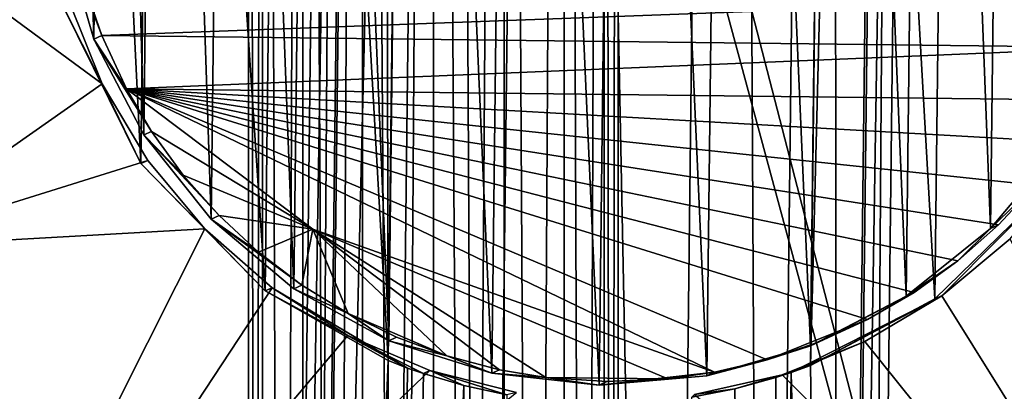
# Model space of a CAD drawing. Header units: millimetres. Extents: x 29 to 339, y 29 to 1104.
# Tile 227 of 256: x 182 to 193, y 553 to 557. Entities that reach past the tile are written whole.
import ezdxf

# ---------------------------------------------------------------- set-up
doc = ezdxf.new("R2010")
doc.units = ezdxf.units.MM
doc.header["$LTSCALE"] = 25.4
doc.layers.get('0').update_dxf_attribs({"true_color": 0xff5454})

# ---------------------------------------------------------------- blocks, each defined once
blk = doc.blocks.new('PATIO-10105.STL')
at = {"color": 18, "true_color": 0x000000}
mesh = blk.add_polyface(dxfattribs=at)
corners = [(185.597, 594.846, 14.028), (185.153, 531.853, 15.419), (184.854, 531.851, 14.347), (185.896, 594.848, 15.099)]
mesh.append_faces([[corners[k] for k in face] for face in [(0, 1, 2), (1, 0, 3)]], dxfattribs={"vtx0": -1, "color": 18})
mesh = blk.add_polyface(dxfattribs=at)
corners = [(185.873, 594.837, 12.95), (184.854, 531.851, 14.347), (185.13, 531.842, 13.269), (185.597, 594.846, 14.028)]
mesh.append_faces([[corners[k] for k in face] for face in [(0, 1, 2), (1, 0, 3)]], dxfattribs={"vtx0": -1, "color": 18})
mesh = blk.add_polyface(dxfattribs=at)
corners = [(186.652, 594.824, 12.154), (185.13, 531.842, 13.269), (185.909, 531.829, 12.474), (185.873, 594.837, 12.95)]
mesh.append_faces([[corners[k] for k in face] for face in [(0, 1, 2), (1, 0, 3)]], dxfattribs={"vtx0": -1, "color": 18})
mesh = blk.add_polyface(dxfattribs=at)
corners = [(185.896, 594.848, 15.099), (185.989, 553.212, 15.953), (185.153, 531.853, 15.419), (186.228, 573.482, 15.85)]
mesh.append_faces([[corners[k] for k in face] for face in [(0, 1, 2), (1, 0, 3)]], dxfattribs={"vtx0": -1, "color": 18})
mesh = blk.add_polyface(dxfattribs=at)
corners = [(186.98, 531.815, 12.174), (186.652, 594.824, 12.154), (185.909, 531.829, 12.474), (187.723, 594.81, 11.855)]
mesh.append_faces([[corners[k] for k in face] for face in [(0, 1, 2), (1, 0, 3)]], dxfattribs={"vtx0": -1, "color": 18})
mesh = blk.add_polyface(dxfattribs=at)
corners = [(188.98, 531.791, 12.153), (187.723, 594.81, 11.855), (186.98, 531.815, 12.174), (189.723, 594.786, 11.833)]
mesh.append_faces([[corners[k] for k in face] for face in [(0, 1, 2), (1, 0, 3)]], dxfattribs={"vtx0": -1, "color": 18})
mesh = blk.add_polyface(dxfattribs=at)
corners = [(190.058, 531.78, 12.43), (189.723, 594.786, 11.833), (188.98, 531.791, 12.153), (190.801, 594.775, 12.11)]
mesh.append_faces([[corners[k] for k in face] for face in [(0, 1, 2), (1, 0, 3)]], dxfattribs={"vtx0": -1, "color": 18})
mesh = blk.add_polyface(dxfattribs=at)
corners = [(190.853, 531.774, 13.208), (190.801, 594.775, 12.11), (190.058, 531.78, 12.43), (191.596, 594.769, 12.888)]
mesh.append_faces([[corners[k] for k in face] for face in [(0, 1, 2), (1, 0, 3)]], dxfattribs={"vtx0": -1, "color": 18})
mesh = blk.add_polyface(dxfattribs=at)
corners = [(190.559, 553.158, 15.904), (191.619, 594.78, 15.038), (190.876, 531.785, 15.358), (190.798, 573.427, 15.801)]
mesh.append_faces([[corners[k] for k in face] for face in [(0, 1, 2), (1, 0, 3)]], dxfattribs={"vtx0": -1, "color": 18})
mesh = blk.add_polyface(dxfattribs=at)
corners = [(191.153, 531.776, 14.28), (191.596, 594.769, 12.888), (190.853, 531.774, 13.208), (191.896, 594.771, 13.96)]
mesh.append_faces([[corners[k] for k in face] for face in [(0, 1, 2), (1, 0, 3)]], dxfattribs={"vtx0": -1, "color": 18})
mesh = blk.add_polyface(dxfattribs=at)
corners = [(190.876, 531.785, 15.358), (191.896, 594.771, 13.96), (191.153, 531.776, 14.28), (191.619, 594.78, 15.038)]
mesh.append_faces([[corners[k] for k in face] for face in [(0, 1, 2), (1, 0, 3)]], dxfattribs={"vtx0": -1, "color": 18})
mesh = blk.add_polyface(dxfattribs=at)
corners = [(177.613, 589.904, 7.063), (177.055, 536.24, 7.334), (176.988, 536.909, 7.332), (177.269, 535.604, 7.335), (177.62, 535.031, 7.334), (177.696, 590.571, 7.058), (178.089, 534.55, 7.331), (177.925, 591.202, 7.053), (178.289, 591.767, 7.046), (178.654, 534.186, 7.327), (178.77, 592.236, 7.039), (179.285, 533.956, 7.321), (179.343, 592.587, 7.031), (179.952, 533.873, 7.315), (179.979, 592.801, 7.023), (195.95, 533.684, 7.144), (180.648, 592.868, 7.015), (196.646, 592.679, 6.844), (196.618, 533.751, 7.136), (197.255, 533.965, 7.128), (197.312, 592.596, 6.837), (197.828, 534.316, 7.12), (197.944, 592.366, 6.832), (198.308, 534.785, 7.113), (198.508, 592.002, 6.827), (198.672, 535.35, 7.106), (198.977, 591.522, 6.825), (198.902, 535.981, 7.1), (198.985, 536.648, 7.096), (199.328, 590.949, 6.824), (199.61, 589.644, 6.827), (199.542, 590.312, 6.825)]
mesh.append_faces([[corners[k] for k in face] for face in [(0, 1, 2), (30, 29, 31)]], dxfattribs={"vtx0": -1, "color": 18})
mesh.append_faces([[corners[k] for k in face] for face in [(1, 0, 3), (3, 0, 4), (4, 5, 6), (6, 8, 9), (9, 10, 11), (11, 12, 13), (13, 14, 15), (15, 17, 18), (18, 17, 19), (19, 20, 21), (21, 22, 23), (23, 24, 25), (25, 26, 27), (27, 26, 28), (28, 29, 30)]], dxfattribs={"vtx0": -1, "vtx1": -1, "color": 18})
mesh.append_faces([[corners[k] for k in face] for face in [(4, 0, 5), (6, 5, 7), (6, 7, 8), (9, 8, 10), (11, 10, 12), (13, 12, 14), (15, 14, 16), (15, 16, 17), (19, 17, 20), (21, 20, 22), (23, 22, 24), (25, 24, 26), (28, 26, 29)]], dxfattribs={"vtx0": -1, "vtx2": -1, "color": 18})
mesh = blk.add_polyface(dxfattribs=at)
corners = [(184.63, 473.53, 15.225), (184.478, 588.091, 14.028), (184.478, 473.528, 14.46), (184.63, 588.097, 14.794)]
mesh.append_faces([[corners[k] for k in face] for face in [(0, 1, 2), (1, 0, 3)]], dxfattribs={"vtx0": -1, "color": 18})
mesh = blk.add_polyface(dxfattribs=at)
corners = [(184.478, 473.528, 14.46), (184.63, 588.086, 13.263), (184.63, 473.527, 13.694), (184.478, 588.091, 14.028)]
mesh.append_faces([[corners[k] for k in face] for face in [(0, 1, 2), (1, 0, 3)]], dxfattribs={"vtx0": -1, "color": 18})
mesh = blk.add_polyface(dxfattribs=at)
corners = [(185.064, 473.531, 15.874), (184.63, 588.097, 14.794), (184.63, 473.53, 15.225), (185.064, 588.102, 15.443)]
mesh.append_faces([[corners[k] for k in face] for face in [(0, 1, 2), (1, 0, 3)]], dxfattribs={"vtx0": -1, "color": 18})
mesh = blk.add_polyface(dxfattribs=at)
corners = [(184.63, 473.527, 13.694), (185.064, 588.081, 12.614), (185.064, 473.526, 13.045), (184.63, 588.086, 13.263)]
mesh.append_faces([[corners[k] for k in face] for face in [(0, 1, 2), (1, 0, 3)]], dxfattribs={"vtx0": -1, "color": 18})
mesh = blk.add_polyface(dxfattribs=at)
corners = [(185.712, 473.532, 16.307), (185.064, 588.102, 15.443), (185.064, 473.531, 15.874), (185.712, 588.106, 15.876)]
mesh.append_faces([[corners[k] for k in face] for face in [(0, 1, 2), (1, 0, 3)]], dxfattribs={"vtx0": -1, "color": 18})
mesh = blk.add_polyface(dxfattribs=at)
corners = [(185.712, 588.077, 12.181), (185.064, 473.526, 13.045), (185.064, 588.081, 12.614), (185.712, 473.525, 12.612)]
mesh.append_faces([[corners[k] for k in face] for face in [(0, 1, 2), (1, 0, 3)]], dxfattribs={"vtx0": -1, "color": 18})
mesh = blk.add_polyface(dxfattribs=at)
corners = [(186.478, 473.532, 16.46), (185.712, 588.106, 15.876), (185.712, 473.532, 16.307), (186.478, 588.107, 16.028)]
mesh.append_faces([[corners[k] for k in face] for face in [(0, 1, 2), (1, 0, 3)]], dxfattribs={"vtx0": -1, "color": 18})
mesh = blk.add_polyface(dxfattribs=at)
corners = [(186.478, 588.076, 12.028), (185.712, 473.525, 12.612), (185.712, 588.077, 12.181), (186.478, 473.524, 12.46)]
mesh.append_faces([[corners[k] for k in face] for face in [(0, 1, 2), (1, 0, 3)]], dxfattribs={"vtx0": -1, "color": 18})
mesh = blk.add_polyface(dxfattribs=at)
corners = [(187.243, 473.532, 16.307), (186.478, 588.107, 16.028), (186.478, 473.532, 16.46), (187.243, 588.106, 15.876)]
mesh.append_faces([[corners[k] for k in face] for face in [(0, 1, 2), (1, 0, 3)]], dxfattribs={"vtx0": -1, "color": 18})
mesh = blk.add_polyface(dxfattribs=at)
corners = [(187.243, 588.077, 12.181), (186.478, 473.524, 12.46), (186.478, 588.076, 12.028), (187.243, 473.525, 12.612)]
mesh.append_faces([[corners[k] for k in face] for face in [(0, 1, 2), (1, 0, 3)]], dxfattribs={"vtx0": -1, "color": 18})
mesh = blk.add_polyface(dxfattribs=at)
corners = [(187.892, 473.531, 15.874), (187.243, 588.106, 15.876), (187.243, 473.532, 16.307), (187.892, 588.102, 15.443)]
mesh.append_faces([[corners[k] for k in face] for face in [(0, 1, 2), (1, 0, 3)]], dxfattribs={"vtx0": -1, "color": 18})
mesh = blk.add_polyface(dxfattribs=at)
corners = [(187.892, 588.081, 12.614), (187.243, 473.525, 12.612), (187.243, 588.077, 12.181), (187.892, 473.526, 13.045)]
mesh.append_faces([[corners[k] for k in face] for face in [(0, 1, 2), (1, 0, 3)]], dxfattribs={"vtx0": -1, "color": 18})
mesh = blk.add_polyface(dxfattribs=at)
corners = [(188.326, 588.097, 14.794), (187.892, 473.531, 15.874), (188.326, 473.53, 15.225), (187.892, 588.102, 15.443)]
mesh.append_faces([[corners[k] for k in face] for face in [(0, 1, 2), (1, 0, 3)]], dxfattribs={"vtx0": -1, "color": 18})
mesh = blk.add_polyface(dxfattribs=at)
corners = [(187.892, 588.081, 12.614), (188.326, 473.527, 13.694), (187.892, 473.526, 13.045), (188.326, 588.086, 13.263)]
mesh.append_faces([[corners[k] for k in face] for face in [(0, 1, 2), (1, 0, 3)]], dxfattribs={"vtx0": -1, "color": 18})
mesh = blk.add_polyface(dxfattribs=at)
corners = [(188.478, 588.091, 14.028), (188.326, 473.53, 15.225), (188.478, 473.528, 14.46), (188.326, 588.097, 14.794)]
mesh.append_faces([[corners[k] for k in face] for face in [(0, 1, 2), (1, 0, 3)]], dxfattribs={"vtx0": -1, "color": 18})
mesh = blk.add_polyface(dxfattribs=at)
corners = [(188.326, 588.086, 13.263), (188.478, 473.528, 14.46), (188.326, 473.527, 13.694), (188.478, 588.091, 14.028)]
mesh.append_faces([[corners[k] for k in face] for face in [(0, 1, 2), (1, 0, 3)]], dxfattribs={"vtx0": -1, "color": 18})
mesh = blk.add_polyface(dxfattribs=at)
corners = [(182.481, 567.8, 15.918), (182.478, 557.816, 15.968), (182.377, 558.981, 15.963), (182.804, 556.693, 15.97), (182.609, 568.962, 15.911), (182.962, 570.077, 15.902), (183.343, 555.655, 15.969), (183.525, 571.102, 15.891), (184.074, 554.742, 15.966), (184.278, 571.997, 15.878), (184.969, 553.99, 15.96), (185.19, 572.728, 15.865), (185.994, 553.427, 15.952), (186.228, 573.267, 15.851), (187.109, 553.074, 15.941), (187.351, 573.593, 15.837), (188.271, 552.945, 15.93), (188.516, 573.694, 15.824), (189.436, 553.046, 15.917), (189.678, 573.565, 15.812), (190.559, 553.372, 15.903), (190.793, 573.213, 15.802), (191.596, 553.911, 15.889), (191.817, 572.649, 15.794), (192.509, 554.643, 15.876), (192.712, 571.897, 15.788), (193.261, 555.538, 15.863), (193.443, 570.984, 15.785), (193.825, 556.562, 15.852), (193.982, 569.947, 15.784), (194.177, 557.677, 15.843), (194.309, 568.824, 15.786), (194.306, 558.839, 15.835), (194.41, 567.659, 15.791)]
mesh.append_faces([[corners[k] for k in face] for face in [(0, 1, 2), (32, 31, 33)]], dxfattribs={"vtx0": -1, "color": 18})
mesh.append_faces([[corners[k] for k in face] for face in [(1, 0, 3), (3, 5, 6), (6, 7, 8), (8, 9, 10), (10, 11, 12), (12, 13, 14), (14, 15, 16), (16, 17, 18), (18, 19, 20), (20, 21, 22), (22, 23, 24), (24, 25, 26), (26, 27, 28), (28, 29, 30), (30, 31, 32)]], dxfattribs={"vtx0": -1, "vtx1": -1, "color": 18})
mesh.append_faces([[corners[k] for k in face] for face in [(3, 0, 4), (3, 4, 5), (6, 5, 7), (8, 7, 9), (10, 9, 11), (12, 11, 13), (14, 13, 15), (16, 15, 17), (18, 17, 19), (20, 19, 21), (22, 21, 23), (24, 23, 25), (26, 25, 27), (28, 27, 29), (30, 29, 31)]], dxfattribs={"vtx0": -1, "vtx2": -1, "color": 18})
mesh = blk.add_polyface(dxfattribs=at)
corners = [(182.456, 557.075, 15.972), (182.281, 567.802, 15.921), (182.177, 558.983, 15.965), (182.605, 569.704, 15.908), (183.312, 555.346, 15.971), (183.501, 571.412, 15.89), (184.659, 553.966, 15.963), (184.881, 572.759, 15.868), (185.989, 553.212, 15.953), (186.228, 573.482, 15.85)]
mesh.append_faces([[corners[k] for k in face] for face in [(0, 1, 2), (7, 8, 9)]], dxfattribs={"vtx0": -1, "color": 18})
mesh.append_faces([[corners[k] for k in face] for face in [(1, 0, 3), (3, 4, 5), (5, 6, 7)]], dxfattribs={"vtx0": -1, "vtx1": -1, "color": 18})
mesh.append_faces([[corners[k] for k in face] for face in [(3, 0, 4), (5, 4, 6), (7, 6, 8)]], dxfattribs={"vtx0": -1, "vtx2": -1, "color": 18})
mesh = blk.add_polyface(dxfattribs=at)
corners = [(191.906, 553.88, 15.886), (190.798, 573.427, 15.801), (190.559, 553.158, 15.904), (192.127, 572.674, 15.79), (193.286, 555.228, 15.864), (193.475, 571.294, 15.783), (194.181, 556.936, 15.846), (194.33, 569.565, 15.782), (194.506, 558.837, 15.833), (194.61, 567.656, 15.789)]
mesh.append_faces([[corners[k] for k in face] for face in [(0, 1, 2), (7, 8, 9)]], dxfattribs={"vtx0": -1, "color": 18})
mesh.append_faces([[corners[k] for k in face] for face in [(1, 0, 3), (3, 4, 5), (5, 6, 7)]], dxfattribs={"vtx0": -1, "vtx1": -1, "color": 18})
mesh.append_faces([[corners[k] for k in face] for face in [(3, 0, 4), (5, 4, 6), (7, 6, 8)]], dxfattribs={"vtx0": -1, "vtx2": -1, "color": 18})
mesh = blk.add_polyface(dxfattribs=at)
corners = [(182.892, 556.209, 22.947), (180.406, 558.039, 23.007), (180.362, 554.433, 22.928), (182.532, 557.109, 22.969)]
mesh.append_faces([[corners[k] for k in face] for face in [(0, 1, 2), (1, 0, 3)]], dxfattribs={"vtx0": -1, "color": 18})
mesh = blk.add_polyface(dxfattribs=at)
corners = [(182.478, 557.816, 15.968), (182.804, 556.693, 15.97), (182.889, 556.732, 23.859)]
mesh.append_faces([[corners[k] for k in face] for face in [(0, 1, 2)]], dxfattribs={"color": 18})
mesh = blk.add_polyface(dxfattribs=at)
corners = [(182.478, 557.816, 15.968), (182.889, 556.732, 23.859), (182.698, 557.288, 23.891)]
mesh.append_faces([[corners[k] for k in face] for face in [(0, 1, 2)]], dxfattribs={"color": 18})
mesh = blk.add_polyface(dxfattribs=at)
corners = [(182.889, 556.732, 23.859), (194.114, 557.151, 23.769), (182.698, 557.288, 23.891), (193.91, 556.601, 23.741)]
mesh.append_faces([[corners[k] for k in face] for face in [(0, 1, 2), (1, 0, 3)]], dxfattribs={"vtx0": -1, "color": 18})
mesh = blk.add_polyface(dxfattribs=at)
corners = [(182.532, 557.109, 22.969), (182.892, 556.209, 22.947), (182.456, 557.075, 15.972)]
mesh.append_faces([[corners[k] for k in face] for face in [(0, 1, 2)]], dxfattribs={"color": 18})
mesh = blk.add_polyface(dxfattribs=at)
corners = [(182.456, 557.075, 15.972), (182.892, 556.209, 22.947), (183.312, 555.346, 15.971)]
mesh.append_faces([[corners[k] for k in face] for face in [(0, 1, 2)]], dxfattribs={"color": 18})
mesh = blk.add_polyface(dxfattribs=at)
corners = [(182.889, 556.732, 23.859), (182.804, 556.693, 15.97), (183.156, 556.155, 23.831)]
mesh.append_faces([[corners[k] for k in face] for face in [(0, 1, 2)]], dxfattribs={"color": 18})
mesh = blk.add_polyface(dxfattribs=at)
corners = [(182.804, 556.693, 15.97), (183.343, 555.655, 15.969), (183.428, 555.694, 23.813)]
mesh.append_faces([[corners[k] for k in face] for face in [(0, 1, 2)]], dxfattribs={"color": 18})
mesh = blk.add_polyface(dxfattribs=at)
corners = [(182.804, 556.693, 15.97), (183.428, 555.694, 23.813), (183.156, 556.155, 23.831)]
mesh.append_faces([[corners[k] for k in face] for face in [(0, 1, 2)]], dxfattribs={"color": 18})
mesh = blk.add_polyface(dxfattribs=at)
corners = [(183.156, 556.155, 23.831), (193.91, 556.601, 23.741), (182.889, 556.732, 23.859), (193.628, 556.031, 23.719)]
mesh.append_faces([[corners[k] for k in face] for face in [(0, 1, 2), (1, 0, 3)]], dxfattribs={"vtx0": -1, "color": 18})
mesh = blk.add_polyface(dxfattribs=at)
corners = [(183.386, 555.38, 22.922), (182.892, 556.209, 22.947), (180.362, 554.433, 22.928)]
mesh.append_faces([[corners[k] for k in face] for face in [(0, 1, 2)]], dxfattribs={"color": 18})
mesh = blk.add_polyface(dxfattribs=at)
corners = [(182.892, 556.209, 22.947), (183.386, 555.38, 22.922), (183.312, 555.346, 15.971)]
mesh.append_faces([[corners[k] for k in face] for face in [(0, 1, 2)]], dxfattribs={"color": 18})
mesh = blk.add_polyface(dxfattribs=at)
corners = [(193.628, 556.031, 23.719), (183.156, 556.155, 23.831), (193.346, 555.576, 23.707)]
mesh.append_faces([[corners[k] for k in face] for face in [(0, 1, 2)]], dxfattribs={"color": 18})
mesh = blk.add_polyface(dxfattribs=at)
corners = [(185.174, 554.634, 23.777), (183.156, 556.155, 23.831), (183.428, 555.694, 23.813)]
mesh.append_faces([[corners[k] for k in face] for face in [(0, 1, 2)]], dxfattribs={"color": 18})
mesh = blk.add_polyface(dxfattribs=at)
corners = [(189.52, 553.085, 23.744), (183.156, 556.155, 23.831), (185.174, 554.634, 23.777)]
mesh.append_faces([[corners[k] for k in face] for face in [(0, 1, 2)]], dxfattribs={"color": 18})
mesh = blk.add_polyface(dxfattribs=at)
corners = [(190.089, 553.22, 23.735), (183.156, 556.155, 23.831), (189.52, 553.085, 23.744)]
mesh.append_faces([[corners[k] for k in face] for face in [(0, 1, 2)]], dxfattribs={"color": 18})
mesh = blk.add_polyface(dxfattribs=at)
corners = [(190.089, 553.22, 23.735), (191.177, 553.656, 23.715), (183.156, 556.155, 23.831), (190.643, 553.411, 23.725)]
mesh.append_faces([[corners[k] for k in face] for face in [(0, 1, 2), (1, 0, 3)]], dxfattribs={"vtx0": -1, "color": 18})
mesh = blk.add_polyface(dxfattribs=at)
corners = [(191.68, 553.95, 23.707), (183.156, 556.155, 23.831), (191.177, 553.656, 23.715)]
mesh.append_faces([[corners[k] for k in face] for face in [(0, 1, 2)]], dxfattribs={"color": 18})
mesh = blk.add_polyface(dxfattribs=at)
corners = [(192.153, 554.292, 23.701), (183.156, 556.155, 23.831), (191.68, 553.95, 23.707)]
mesh.append_faces([[corners[k] for k in face] for face in [(0, 1, 2)]], dxfattribs={"color": 18})
mesh = blk.add_polyface(dxfattribs=at)
corners = [(192.593, 554.681, 23.699), (183.156, 556.155, 23.831), (192.153, 554.292, 23.701)]
mesh.append_faces([[corners[k] for k in face] for face in [(0, 1, 2)]], dxfattribs={"color": 18})
mesh = blk.add_polyface(dxfattribs=at)
corners = [(192.993, 555.112, 23.7), (183.156, 556.155, 23.831), (192.593, 554.681, 23.699)]
mesh.append_faces([[corners[k] for k in face] for face in [(0, 1, 2)]], dxfattribs={"color": 18})
mesh = blk.add_polyface(dxfattribs=at)
corners = [(193.346, 555.576, 23.707), (183.156, 556.155, 23.831), (192.993, 555.112, 23.7)]
mesh.append_faces([[corners[k] for k in face] for face in [(0, 1, 2)]], dxfattribs={"color": 18})
mesh = blk.add_polyface(dxfattribs=at)
corners = [(183.428, 555.694, 23.813), (183.343, 555.655, 15.969), (183.771, 555.219, 23.799)]
mesh.append_faces([[corners[k] for k in face] for face in [(0, 1, 2)]], dxfattribs={"color": 18})
mesh = blk.add_polyface(dxfattribs=at)
corners = [(183.343, 555.655, 15.969), (184.074, 554.742, 15.966), (184.158, 554.781, 23.789)]
mesh.append_faces([[corners[k] for k in face] for face in [(0, 1, 2)]], dxfattribs={"color": 18})
mesh = blk.add_polyface(dxfattribs=at)
corners = [(183.343, 555.655, 15.969), (184.158, 554.781, 23.789), (183.771, 555.219, 23.799)]
mesh.append_faces([[corners[k] for k in face] for face in [(0, 1, 2)]], dxfattribs={"color": 18})
mesh = blk.add_polyface(dxfattribs=at)
corners = [(185.174, 554.634, 23.777), (183.428, 555.694, 23.813), (183.771, 555.219, 23.799)]
mesh.append_faces([[corners[k] for k in face] for face in [(0, 1, 2)]], dxfattribs={"color": 18})
mesh = blk.add_polyface(dxfattribs=at)
corners = [(193.261, 555.538, 15.863), (192.993, 555.112, 23.7), (192.509, 554.643, 15.876)]
mesh.append_faces([[corners[k] for k in face] for face in [(0, 1, 2)]], dxfattribs={"color": 18})
mesh = blk.add_polyface(dxfattribs=at)
corners = [(184.006, 554.637, 22.896), (183.386, 555.38, 22.922), (180.362, 554.433, 22.928)]
mesh.append_faces([[corners[k] for k in face] for face in [(0, 1, 2)]], dxfattribs={"color": 18})
mesh = blk.add_polyface(dxfattribs=at)
corners = [(183.386, 555.38, 22.922), (184.006, 554.637, 22.896), (183.312, 555.346, 15.971)]
mesh.append_faces([[corners[k] for k in face] for face in [(0, 1, 2)]], dxfattribs={"color": 18})
mesh = blk.add_polyface(dxfattribs=at)
corners = [(183.312, 555.346, 15.971), (184.006, 554.637, 22.896), (184.659, 553.966, 15.963)]
mesh.append_faces([[corners[k] for k in face] for face in [(0, 1, 2)]], dxfattribs={"color": 18})
mesh = blk.add_polyface(dxfattribs=at)
corners = [(185.174, 554.634, 23.777), (183.771, 555.219, 23.799), (184.158, 554.781, 23.789)]
mesh.append_faces([[corners[k] for k in face] for face in [(0, 1, 2)]], dxfattribs={"color": 18})
mesh = blk.add_polyface(dxfattribs=at)
corners = [(191.98, 553.914, 22.792), (193.286, 555.228, 15.864), (191.906, 553.88, 15.886)]
mesh.append_faces([[corners[k] for k in face] for face in [(0, 1, 2)]], dxfattribs={"color": 18})
mesh = blk.add_polyface(dxfattribs=at)
corners = [(192.721, 554.531, 22.802), (193.286, 555.228, 15.864), (191.98, 553.914, 22.792)]
mesh.append_faces([[corners[k] for k in face] for face in [(0, 1, 2)]], dxfattribs={"color": 18})
mesh = blk.add_polyface(dxfattribs=at)
corners = [(192.993, 555.112, 23.7), (192.593, 554.681, 23.699), (192.509, 554.643, 15.876)]
mesh.append_faces([[corners[k] for k in face] for face in [(0, 1, 2)]], dxfattribs={"color": 18})
mesh = blk.add_polyface(dxfattribs=at)
corners = [(184.158, 554.781, 23.789), (184.074, 554.742, 15.966), (184.586, 554.384, 23.782)]
mesh.append_faces([[corners[k] for k in face] for face in [(0, 1, 2)]], dxfattribs={"color": 18})
mesh = blk.add_polyface(dxfattribs=at)
corners = [(185.174, 554.634, 23.777), (184.158, 554.781, 23.789), (184.586, 554.384, 23.782)]
mesh.append_faces([[corners[k] for k in face] for face in [(0, 1, 2)]], dxfattribs={"color": 18})
mesh = blk.add_polyface(dxfattribs=at)
corners = [(185.053, 554.029, 23.778), (184.074, 554.742, 15.966), (184.969, 553.99, 15.96)]
mesh.append_faces([[corners[k] for k in face] for face in [(0, 1, 2)]], dxfattribs={"color": 18})
mesh = blk.add_polyface(dxfattribs=at)
corners = [(184.586, 554.384, 23.782), (184.074, 554.742, 15.966), (185.053, 554.029, 23.778)]
mesh.append_faces([[corners[k] for k in face] for face in [(0, 1, 2)]], dxfattribs={"color": 18})
mesh = blk.add_polyface(dxfattribs=at)
corners = [(192.153, 554.292, 23.701), (192.509, 554.643, 15.876), (192.593, 554.681, 23.699)]
mesh.append_faces([[corners[k] for k in face] for face in [(0, 1, 2)]], dxfattribs={"color": 18})
mesh = blk.add_polyface(dxfattribs=at)
corners = [(184.734, 554, 22.87), (184.006, 554.637, 22.896), (180.274, 547.226, 22.622)]
mesh.append_faces([[corners[k] for k in face] for face in [(0, 1, 2)]], dxfattribs={"color": 18})
mesh = blk.add_polyface(dxfattribs=at)
corners = [(184.006, 554.637, 22.896), (180.362, 554.433, 22.928), (180.274, 547.226, 22.622)]
mesh.append_faces([[corners[k] for k in face] for face in [(0, 1, 2)]], dxfattribs={"color": 18})
mesh = blk.add_polyface(dxfattribs=at)
corners = [(184.006, 554.637, 22.896), (184.734, 554, 22.87), (184.659, 553.966, 15.963)]
mesh.append_faces([[corners[k] for k in face] for face in [(0, 1, 2)]], dxfattribs={"color": 18})
mesh = blk.add_polyface(dxfattribs=at)
corners = [(185.174, 554.634, 23.777), (184.586, 554.384, 23.782), (185.053, 554.029, 23.778)]
mesh.append_faces([[corners[k] for k in face] for face in [(0, 1, 2)]], dxfattribs={"color": 18})
mesh = blk.add_polyface(dxfattribs=at)
corners = [(185.554, 553.721, 23.776), (185.174, 554.634, 23.777), (185.053, 554.029, 23.778)]
mesh.append_faces([[corners[k] for k in face] for face in [(0, 1, 2)]], dxfattribs={"color": 18})
mesh = blk.add_polyface(dxfattribs=at)
corners = [(185.554, 553.721, 23.776), (186.624, 553.262, 23.772), (185.174, 554.634, 23.777), (186.078, 553.465, 23.774)]
mesh.append_faces([[corners[k] for k in face] for face in [(0, 1, 2), (1, 0, 3)]], dxfattribs={"vtx0": -1, "color": 18})
mesh = blk.add_polyface(dxfattribs=at)
corners = [(187.193, 553.113, 23.769), (185.174, 554.634, 23.777), (186.624, 553.262, 23.772)]
mesh.append_faces([[corners[k] for k in face] for face in [(0, 1, 2)]], dxfattribs={"color": 18})
mesh = blk.add_polyface(dxfattribs=at)
corners = [(187.696, 553.029, 23.766), (185.174, 554.634, 23.777), (187.193, 553.113, 23.769)]
mesh.append_faces([[corners[k] for k in face] for face in [(0, 1, 2)]], dxfattribs={"color": 18})
mesh = blk.add_polyface(dxfattribs=at)
corners = [(189.016, 553.013, 23.751), (185.174, 554.634, 23.777), (187.696, 553.029, 23.766)]
mesh.append_faces([[corners[k] for k in face] for face in [(0, 1, 2)]], dxfattribs={"color": 18})
mesh = blk.add_polyface(dxfattribs=at)
corners = [(189.52, 553.085, 23.744), (185.174, 554.634, 23.777), (189.016, 553.013, 23.751)]
mesh.append_faces([[corners[k] for k in face] for face in [(0, 1, 2)]], dxfattribs={"color": 18})
mesh = blk.add_polyface(dxfattribs=at)
corners = [(192.153, 554.292, 23.701), (191.596, 553.911, 15.889), (192.509, 554.643, 15.876)]
mesh.append_faces([[corners[k] for k in face] for face in [(0, 1, 2)]], dxfattribs={"color": 18})
mesh = blk.add_polyface(dxfattribs=at)
corners = [(196.272, 547.036, 22.451), (192.721, 554.531, 22.802), (191.98, 553.914, 22.792)]
mesh.append_faces([[corners[k] for k in face] for face in [(0, 1, 2)]], dxfattribs={"color": 18})
mesh = blk.add_polyface(dxfattribs=at)
corners = [(191.68, 553.95, 23.707), (191.596, 553.911, 15.889), (192.153, 554.292, 23.701)]
mesh.append_faces([[corners[k] for k in face] for face in [(0, 1, 2)]], dxfattribs={"color": 18})
mesh = blk.add_polyface(dxfattribs=at)
corners = [(185.053, 554.029, 23.778), (184.969, 553.99, 15.96), (185.554, 553.721, 23.776)]
mesh.append_faces([[corners[k] for k in face] for face in [(0, 1, 2)]], dxfattribs={"color": 18})
mesh = blk.add_polyface(dxfattribs=at)
corners = [(185.551, 553.485, 22.845), (184.734, 554, 22.87), (180.274, 547.226, 22.622)]
mesh.append_faces([[corners[k] for k in face] for face in [(0, 1, 2)]], dxfattribs={"color": 18})
mesh = blk.add_polyface(dxfattribs=at)
corners = [(184.734, 554, 22.87), (186.199, 553.131, 16.089), (184.659, 553.966, 15.963)]
mesh.append_faces([[corners[k] for k in face] for face in [(0, 1, 2)]], dxfattribs={"color": 18})
mesh = blk.add_polyface(dxfattribs=at)
corners = [(186.199, 553.131, 16.089), (185.989, 553.212, 15.953), (184.659, 553.966, 15.963)]
mesh.append_faces([[corners[k] for k in face] for face in [(0, 1, 2)]], dxfattribs={"color": 18})
mesh = blk.add_polyface(dxfattribs=at)
corners = [(184.734, 554, 22.87), (185.551, 553.485, 22.845), (186.199, 553.131, 16.089)]
mesh.append_faces([[corners[k] for k in face] for face in [(0, 1, 2)]], dxfattribs={"color": 18})
mesh = blk.add_polyface(dxfattribs=at)
corners = [(185.554, 553.721, 23.776), (184.969, 553.99, 15.96), (185.994, 553.427, 15.952)]
mesh.append_faces([[corners[k] for k in face] for face in [(0, 1, 2)]], dxfattribs={"color": 18})
mesh = blk.add_polyface(dxfattribs=at)
corners = [(191.177, 553.656, 23.715), (190.559, 553.372, 15.903), (191.68, 553.95, 23.707)]
mesh.append_faces([[corners[k] for k in face] for face in [(0, 1, 2)]], dxfattribs={"color": 18})
mesh = blk.add_polyface(dxfattribs=at)
corners = [(191.68, 553.95, 23.707), (190.559, 553.372, 15.903), (191.596, 553.911, 15.889)]
mesh.append_faces([[corners[k] for k in face] for face in [(0, 1, 2)]], dxfattribs={"color": 18})
mesh = blk.add_polyface(dxfattribs=at)
corners = [(191.98, 553.914, 22.792), (190.559, 553.158, 15.904), (190.349, 553.081, 16.045)]
mesh.append_faces([[corners[k] for k in face] for face in [(0, 1, 2)]], dxfattribs={"color": 18})
mesh = blk.add_polyface(dxfattribs=at)
corners = [(191.98, 553.914, 22.792), (190.349, 553.081, 16.045), (191.146, 553.417, 22.785)]
mesh.append_faces([[corners[k] for k in face] for face in [(0, 1, 2)]], dxfattribs={"color": 18})
mesh = blk.add_polyface(dxfattribs=at)
corners = [(191.98, 553.914, 22.792), (191.906, 553.88, 15.886), (190.559, 553.158, 15.904)]
mesh.append_faces([[corners[k] for k in face] for face in [(0, 1, 2)]], dxfattribs={"color": 18})
mesh = blk.add_polyface(dxfattribs=at)
corners = [(196.272, 547.036, 22.451), (191.98, 553.914, 22.792), (191.146, 553.417, 22.785)]
mesh.append_faces([[corners[k] for k in face] for face in [(0, 1, 2)]], dxfattribs={"color": 18})
mesh = blk.add_polyface(dxfattribs=at)
corners = [(185.554, 553.721, 23.776), (185.994, 553.427, 15.952), (186.078, 553.465, 23.774)]
mesh.append_faces([[corners[k] for k in face] for face in [(0, 1, 2)]], dxfattribs={"color": 18})
mesh = blk.add_polyface(dxfattribs=at)
corners = [(190.643, 553.411, 23.725), (190.559, 553.372, 15.903), (191.177, 553.656, 23.715)]
mesh.append_faces([[corners[k] for k in face] for face in [(0, 1, 2)]], dxfattribs={"color": 18})
mesh = blk.add_polyface(dxfattribs=at)
corners = [(186.441, 553.104, 22.823), (185.551, 553.485, 22.845), (180.274, 547.226, 22.622)]
mesh.append_faces([[corners[k] for k in face] for face in [(0, 1, 2)]], dxfattribs={"color": 18})
mesh = blk.add_polyface(dxfattribs=at)
corners = [(185.551, 553.485, 22.845), (186.441, 553.104, 22.823), (186.37, 553.071, 16.176)]
mesh.append_faces([[corners[k] for k in face] for face in [(0, 1, 2)]], dxfattribs={"color": 18})
mesh = blk.add_polyface(dxfattribs=at)
corners = [(185.551, 553.485, 22.845), (186.37, 553.071, 16.176), (186.199, 553.131, 16.089)]
mesh.append_faces([[corners[k] for k in face] for face in [(0, 1, 2)]], dxfattribs={"color": 18})
mesh = blk.add_polyface(dxfattribs=at)
corners = [(186.078, 553.465, 23.774), (185.994, 553.427, 15.952), (186.624, 553.262, 23.772)]
mesh.append_faces([[corners[k] for k in face] for face in [(0, 1, 2)]], dxfattribs={"color": 18})
mesh = blk.add_polyface(dxfattribs=at)
corners = [(186.624, 553.262, 23.772), (185.994, 553.427, 15.952), (187.109, 553.074, 15.941)]
mesh.append_faces([[corners[k] for k in face] for face in [(0, 1, 2)]], dxfattribs={"color": 18})
mesh = blk.add_polyface(dxfattribs=at)
corners = [(190.089, 553.22, 23.735), (190.559, 553.372, 15.903), (190.643, 553.411, 23.725)]
mesh.append_faces([[corners[k] for k in face] for face in [(0, 1, 2)]], dxfattribs={"color": 18})
mesh = blk.add_polyface(dxfattribs=at)
corners = [(196.272, 547.036, 22.451), (191.146, 553.417, 22.785), (190.251, 553.059, 22.782)]
mesh.append_faces([[corners[k] for k in face] for face in [(0, 1, 2)]], dxfattribs={"color": 18})
mesh = blk.add_polyface(dxfattribs=at)
corners = [(191.146, 553.417, 22.785), (190.349, 553.081, 16.045), (190.251, 553.059, 22.782)]
mesh.append_faces([[corners[k] for k in face] for face in [(0, 1, 2)]], dxfattribs={"color": 18})
mesh = blk.add_polyface(dxfattribs=at)
corners = [(190.089, 553.22, 23.735), (189.436, 553.046, 15.917), (190.559, 553.372, 15.903)]
mesh.append_faces([[corners[k] for k in face] for face in [(0, 1, 2)]], dxfattribs={"color": 18})
mesh = blk.add_polyface(dxfattribs=at)
corners = [(185.989, 553.212, 15.953), (185.949, 531.848, 16.198), (185.153, 531.853, 15.419)]
mesh.append_faces([[corners[k] for k in face] for face in [(0, 1, 2)]], dxfattribs={"color": 18})
mesh = blk.add_polyface(dxfattribs=at)
corners = [(186.199, 553.131, 16.089), (185.949, 531.848, 16.198), (185.989, 553.212, 15.953)]
mesh.append_faces([[corners[k] for k in face] for face in [(0, 1, 2)]], dxfattribs={"color": 18})
mesh = blk.add_polyface(dxfattribs=at)
corners = [(186.624, 553.262, 23.772), (187.109, 553.074, 15.941), (187.193, 553.113, 23.769)]
mesh.append_faces([[corners[k] for k in face] for face in [(0, 1, 2)]], dxfattribs={"color": 18})
mesh = blk.add_polyface(dxfattribs=at)
corners = [(189.52, 553.085, 23.744), (189.436, 553.046, 15.917), (190.089, 553.22, 23.735)]
mesh.append_faces([[corners[k] for k in face] for face in [(0, 1, 2)]], dxfattribs={"color": 18})
mesh = blk.add_polyface(dxfattribs=at)
corners = [(187.376, 552.867, 22.806), (186.441, 553.104, 22.823), (180.274, 547.226, 22.622)]
mesh.append_faces([[corners[k] for k in face] for face in [(0, 1, 2)]], dxfattribs={"color": 18})
mesh = blk.add_polyface(dxfattribs=at)
corners = [(186.37, 553.071, 16.176), (185.949, 531.848, 16.198), (186.199, 553.131, 16.089)]
mesh.append_faces([[corners[k] for k in face] for face in [(0, 1, 2)]], dxfattribs={"color": 18})
mesh = blk.add_polyface(dxfattribs=at)
corners = [(186.808, 552.942, 16.321), (185.949, 531.848, 16.198), (186.37, 553.071, 16.176)]
mesh.append_faces([[corners[k] for k in face] for face in [(0, 1, 2)]], dxfattribs={"color": 18})
mesh = blk.add_polyface(dxfattribs=at)
corners = [(186.441, 553.104, 22.823), (186.808, 552.942, 16.321), (186.37, 553.071, 16.176)]
mesh.append_faces([[corners[k] for k in face] for face in [(0, 1, 2)]], dxfattribs={"color": 18})
mesh = blk.add_polyface(dxfattribs=at)
corners = [(186.441, 553.104, 22.823), (187.376, 552.867, 22.806), (187.274, 552.841, 16.368)]
mesh.append_faces([[corners[k] for k in face] for face in [(0, 1, 2)]], dxfattribs={"color": 18})
mesh = blk.add_polyface(dxfattribs=at)
corners = [(186.441, 553.104, 22.823), (187.274, 552.841, 16.368), (186.808, 552.942, 16.321)]
mesh.append_faces([[corners[k] for k in face] for face in [(0, 1, 2)]], dxfattribs={"color": 18})
mesh = blk.add_polyface(dxfattribs=at)
corners = [(187.193, 553.113, 23.769), (187.109, 553.074, 15.941), (187.696, 553.029, 23.766)]
mesh.append_faces([[corners[k] for k in face] for face in [(0, 1, 2)]], dxfattribs={"color": 18})
mesh = blk.add_polyface(dxfattribs=at)
corners = [(187.696, 553.029, 23.766), (187.109, 553.074, 15.941), (188.271, 552.945, 15.93)]
mesh.append_faces([[corners[k] for k in face] for face in [(0, 1, 2)]], dxfattribs={"color": 18})
mesh = blk.add_polyface(dxfattribs=at)
corners = [(189.52, 553.085, 23.744), (188.271, 552.945, 15.93), (189.436, 553.046, 15.917)]
mesh.append_faces([[corners[k] for k in face] for face in [(0, 1, 2)]], dxfattribs={"color": 18})
mesh = blk.add_polyface(dxfattribs=at)
corners = [(189.016, 553.013, 23.751), (188.271, 552.945, 15.93), (189.52, 553.085, 23.744)]
mesh.append_faces([[corners[k] for k in face] for face in [(0, 1, 2)]], dxfattribs={"color": 18})
mesh = blk.add_polyface(dxfattribs=at)
corners = [(190.349, 553.081, 16.045), (190.098, 531.798, 16.153), (190.186, 553.028, 16.132)]
mesh.append_faces([[corners[k] for k in face] for face in [(0, 1, 2)]], dxfattribs={"color": 18})
mesh = blk.add_polyface(dxfattribs=at)
corners = [(190.349, 553.081, 16.045), (190.876, 531.785, 15.358), (190.098, 531.798, 16.153)]
mesh.append_faces([[corners[k] for k in face] for face in [(0, 1, 2)]], dxfattribs={"color": 18})
mesh = blk.add_polyface(dxfattribs=at)
corners = [(190.251, 553.059, 22.782), (190.349, 553.081, 16.045), (190.186, 553.028, 16.132)]
mesh.append_faces([[corners[k] for k in face] for face in [(0, 1, 2)]], dxfattribs={"color": 18})
mesh = blk.add_polyface(dxfattribs=at)
corners = [(190.876, 531.785, 15.358), (190.349, 553.081, 16.045), (190.559, 553.158, 15.904)]
mesh.append_faces([[corners[k] for k in face] for face in [(0, 1, 2)]], dxfattribs={"color": 18})
mesh = blk.add_polyface(dxfattribs=at)
corners = [(188.355, 552.984, 23.774), (187.696, 553.029, 23.766), (188.271, 552.945, 15.93)]
mesh.append_faces([[corners[k] for k in face] for face in [(0, 1, 2)]], dxfattribs={"color": 18})
mesh = blk.add_polyface(dxfattribs=at)
corners = [(189.016, 553.013, 23.751), (187.696, 553.029, 23.766), (188.355, 552.984, 23.774)]
mesh.append_faces([[corners[k] for k in face] for face in [(0, 1, 2)]], dxfattribs={"color": 18})
mesh = blk.add_polyface(dxfattribs=at)
corners = [(188.355, 552.984, 23.774), (188.271, 552.945, 15.93), (189.016, 553.013, 23.751)]
mesh.append_faces([[corners[k] for k in face] for face in [(0, 1, 2)]], dxfattribs={"color": 18})
mesh = blk.add_polyface(dxfattribs=at)
corners = [(196.272, 547.036, 22.451), (190.251, 553.059, 22.782), (189.304, 552.843, 22.785)]
mesh.append_faces([[corners[k] for k in face] for face in [(0, 1, 2)]], dxfattribs={"color": 18})
mesh = blk.add_polyface(dxfattribs=at)
corners = [(189.304, 552.843, 22.785), (190.251, 553.059, 22.782), (189.74, 552.907, 16.29)]
mesh.append_faces([[corners[k] for k in face] for face in [(0, 1, 2)]], dxfattribs={"color": 18})
mesh = blk.add_polyface(dxfattribs=at)
corners = [(190.251, 553.059, 22.782), (190.186, 553.028, 16.132), (189.74, 552.907, 16.29)]
mesh.append_faces([[corners[k] for k in face] for face in [(0, 1, 2)]], dxfattribs={"color": 18})
mesh = blk.add_polyface(dxfattribs=at)
corners = [(190.186, 553.028, 16.132), (190.098, 531.798, 16.153), (189.74, 552.907, 16.29)]
mesh.append_faces([[corners[k] for k in face] for face in [(0, 1, 2)]], dxfattribs={"color": 18})
mesh = blk.add_polyface(dxfattribs=at)
corners = [(187.027, 531.836, 16.474), (185.949, 531.848, 16.198), (186.808, 552.942, 16.321)]
mesh.append_faces([[corners[k] for k in face] for face in [(0, 1, 2)]], dxfattribs={"color": 18})
mesh = blk.add_polyface(dxfattribs=at)
corners = [(187.274, 552.841, 16.368), (187.027, 531.836, 16.474), (186.808, 552.942, 16.321)]
mesh.append_faces([[corners[k] for k in face] for face in [(0, 1, 2)]], dxfattribs={"color": 18})
mesh = blk.add_polyface(dxfattribs=at)
corners = [(190.098, 531.798, 16.153), (189.274, 552.817, 16.346), (189.74, 552.907, 16.29)]
mesh.append_faces([[corners[k] for k in face] for face in [(0, 1, 2)]], dxfattribs={"color": 18})
mesh = blk.add_polyface(dxfattribs=at)
corners = [(189.304, 552.843, 22.785), (189.74, 552.907, 16.29), (189.274, 552.817, 16.346)]
mesh.append_faces([[corners[k] for k in face] for face in [(0, 1, 2)]], dxfattribs={"color": 18})

msp = doc.modelspace()

# ---------------------------------------------------------------- block references
at = {"color": 0}
msp.add_blockref('PATIO-10105.STL', (0, 0), dxfattribs=at)

doc.saveas('drawing.dxf')
